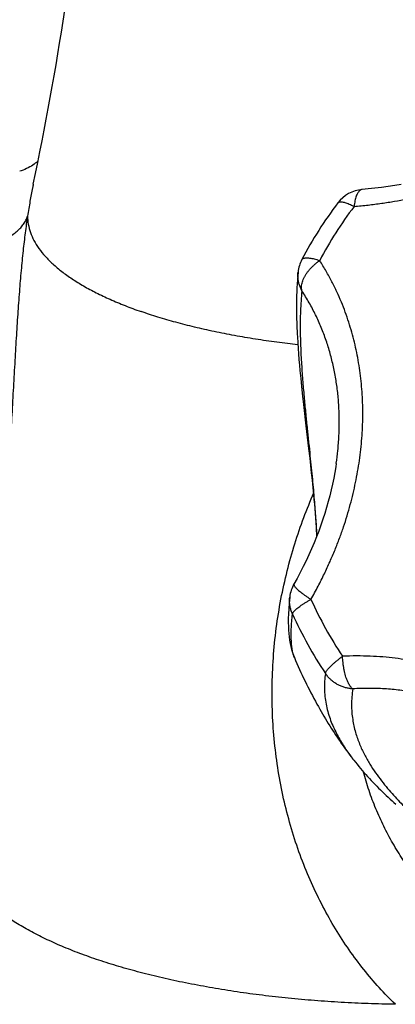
# Model space of a CAD drawing. Header units: millimetres. Extents: x 121 to 953, y -287 to 423.
# Tile 4 of 24: x 324 to 345, y -281 to -224. Entities that reach past the tile are written whole.
import ezdxf

# ---------------------------------------------------------------- set-up
doc = ezdxf.new("R2010")
doc.units = ezdxf.units.MM
doc.header["$LTSCALE"] = 30.734
doc.layers.get('0').update_dxf_attribs({"linetype": 'CONTINUOUS'})

msp = doc.modelspace()

# ---------------------------------------------------------------- linework, layer by layer
at = {"color": 7, "linetype": 'CONTINUOUS'}
for p, q in [((324.321, -233.162), (324.321, -233.162)), ((339.786, -242.413), (339.809, -242.745)), ((339.809, -242.745), (339.833, -243.074)), ((339.833, -243.074), (339.86, -243.398)), ((339.86, -243.398), (339.887, -243.717)), ((339.887, -243.717), (339.916, -244.033)), ((339.916, -244.033), (339.961, -244.498)), ((339.961, -244.498), (340.008, -244.956)), ((340.008, -244.956), (340.073, -245.558)), ((340.073, -245.558), (340.106, -245.855)), ((340.106, -245.855), (340.289, -247.453)), ((340.289, -247.453), (340.306, -247.596)), ((340.306, -247.596), (340.421, -248.593)), ((340.421, -248.593), (340.486, -249.162)), ((340.486, -249.162), (340.533, -249.588)), ((342.04, -249.468), (342.043, -249.449)), ((340.533, -249.588), (340.579, -250.014)), ((340.579, -250.014), (340.624, -250.439)), ((340.624, -250.439), (340.667, -250.863)), ((340.667, -250.863), (340.708, -251.284)), ((340.708, -251.284), (340.733, -251.564)), ((340.733, -251.564), (340.758, -251.842)), ((340.758, -251.842), (340.782, -252.119)), ((340.782, -252.119), (340.804, -252.394)), ((340.804, -252.394), (340.825, -252.667)), ((340.825, -252.667), (340.845, -252.938)), ((339.591, -260.804), (339.591, -260.804))]:
    msp.add_line(p, q, dxfattribs=at)
for points in [[(324.604, -231.793), (324.561, -231.834), (324.504, -231.883), (324.441, -231.935), (324.371, -231.988), (324.295, -232.042), (324.212, -232.096), (324.124, -232.149), (324.03, -232.2), (323.932, -232.249), (323.829, -232.295), (323.722, -232.337), (323.613, -232.375), (323.527, -232.402)], [(345.842, -233.166), (345.462, -233.23), (345.078, -233.289), (344.693, -233.343), (344.304, -233.392), (343.913, -233.435), (343.551, -233.469)], [(339.807, -238.287), (339.785, -238.514), (339.766, -238.747), (339.75, -238.98), (339.737, -239.21), (339.727, -239.437), (339.72, -239.659), (339.715, -239.876), (339.712, -240.087), (339.712, -240.289), (339.712, -240.485), (339.714, -240.675), (339.718, -240.859), (339.722, -241.041), (339.727, -241.219), (339.733, -241.394), (339.74, -241.568), (339.748, -241.739), (339.757, -241.909), (339.766, -242.078), (339.786, -242.413)], [(342.04, -249.468), (342.011, -249.66), (341.956, -249.997), (341.893, -250.334), (341.824, -250.673), (341.747, -251.013), (341.664, -251.353), (341.574, -251.695), (341.477, -252.037), (341.373, -252.38), (341.261, -252.724), (341.143, -253.068), (341.017, -253.413), (340.884, -253.759), (340.744, -254.105), (340.596, -254.451), (340.441, -254.798), (340.279, -255.145), (340.109, -255.492), (339.931, -255.84), (339.745, -256.187), (339.568, -256.507)], [(340.845, -252.938), (340.863, -253.207), (340.871, -253.341)], [(340.871, -253.341), (340.887, -253.606), (340.894, -253.733)], [(339.321, -257.267), (339.284, -257.631), (339.258, -257.962), (339.243, -258.253), (339.236, -258.515), (339.236, -258.756), (339.241, -258.982), (339.252, -259.197), (339.268, -259.402), (339.289, -259.6), (339.315, -259.792), (339.348, -259.976), (339.385, -260.155), (339.429, -260.329), (339.479, -260.498), (339.536, -260.663), (339.591, -260.804)], [(343.012, -266.729), (343.06, -266.792), (343.157, -266.916), (343.256, -267.038), (343.355, -267.159), (343.455, -267.279), (343.557, -267.398), (343.66, -267.516), (343.764, -267.633), (343.868, -267.749), (343.975, -267.864), (344.082, -267.979), (344.19, -268.092), (344.299, -268.204), (344.408, -268.316), (344.519, -268.427), (344.63, -268.536), (344.741, -268.645), (344.853, -268.752), (344.966, -268.858), (345.078, -268.963), (345.191, -269.067), (345.304, -269.17), (345.416, -269.271), (345.529, -269.371)]]:
    msp.add_lwpolyline(points, dxfattribs=at)
for centre, radius, start, end in [((155.516, -197.332), 172.566, 348.01657, 354.87465), ((343.728, -235.461), 2, 95.08687, 142.71053), ((360.872, -248.52), 23.551, 142.70248, 152.27077), ((341.796, -238.493), 2, 152.27777, 174.09952), ((341.308, -257.492), 2, 150.4791, 173.52964), ((364.978, -250.154), 27.529, 202.75799, 209.05244)]:
    msp.add_arc(centre, radius, start, end, dxfattribs=at)
at = {"color": 9, "linetype": 'CONTINUOUS'}
for centre, radius, start, end in [((360.951, -248.068), 22.461, 142.70461, 152.26771), ((361.814, -247.76), 23.339, 204.41426, 209.07651), ((361.658, -248.2), 24.356, 204.41155, 209.07654), ((361.992, -247.662), 23.543, 209.0743, 213.70967), ((361.844, -248.097), 24.569, 209.0743, 213.71223)]:
    msp.add_arc(centre, radius, start, end, dxfattribs=at)
for points, knots in [([(343.083, -234.458), (343.358, -234.434), (343.897, -234.378), (344.686, -234.275), (345.441, -234.157), (346.166, -234.025), (346.865, -233.879), (347.544, -233.721), (348.206, -233.55), (348.855, -233.366), (349.494, -233.168), (350.125, -232.956), (350.748, -232.731), (351.365, -232.49), (351.975, -232.235), (352.577, -231.966), (353.17, -231.682), (353.753, -231.385), (354.324, -231.075), (354.882, -230.753), (355.426, -230.42), (355.955, -230.076), (356.469, -229.722), (356.969, -229.357), (357.456, -228.98), (357.931, -228.591), (358.395, -228.188), (358.85, -227.768), (359.298, -227.329), (359.74, -226.867), (360.176, -226.378), (360.606, -225.859), (360.883, -225.497), (361.02, -225.311)], [0, 0, 0, 0, 0.040041, 0.078369, 0.115161, 0.150629, 0.185018, 0.218566, 0.251492, 0.28401, 0.316245, 0.348311, 0.380284, 0.412206, 0.444103, 0.475943, 0.507687, 0.539276, 0.570639, 0.601721, 0.632487, 0.662912, 0.693029, 0.722881, 0.752541, 0.782115, 0.811715, 0.841524, 0.871724, 0.902503, 0.934048, 0.966509, 1, 1, 1, 1]), ([(324.321, -233.162), (324.306, -233.233), (324.238, -233.562), (324.122, -234.181), (324.032, -234.73), (323.986, -235.02)], [0, 0, 0, 0, 0.116474, 0.533212, 1, 1, 1, 1]), ([(343.551, -233.469), (343.529, -233.471), (343.483, -233.483), (343.42, -233.521), (343.36, -233.579), (343.305, -233.656), (343.254, -233.751), (343.208, -233.863), (343.167, -233.992), (343.132, -234.135), (343.104, -234.292), (343.089, -234.402), (343.083, -234.458)], [0, 0, 0, 0, 0.0573, 0.119802, 0.19053, 0.271725, 0.364537, 0.469337, 0.585959, 0.71386, 0.852216, 1, 1, 1, 1]), ([(342.137, -234.25), (342.143, -234.242), (342.163, -234.221), (342.208, -234.199), (342.274, -234.187), (342.354, -234.188), (342.447, -234.203), (342.553, -234.23), (342.671, -234.269), (342.801, -234.321), (342.939, -234.385), (343.034, -234.432), (343.083, -234.458)], [0, 0, 0, 0, 0.029159, 0.082932, 0.147074, 0.224823, 0.317584, 0.425694, 0.548851, 0.686361, 0.837188, 1, 1, 1, 1]), ([(316.666, -236.245), (316.804, -236.299), (317.086, -236.4), (317.518, -236.532), (317.962, -236.643), (318.412, -236.734), (318.866, -236.802), (319.32, -236.849), (319.771, -236.872), (320.215, -236.873), (320.649, -236.851), (321.07, -236.806), (321.473, -236.739), (321.857, -236.651), (322.218, -236.541), (322.553, -236.41), (322.86, -236.26), (323.136, -236.092), (323.38, -235.907), (323.589, -235.706), (323.762, -235.491), (323.897, -235.263), (323.961, -235.102), (323.986, -235.02)], [0, 0, 0, 0, 0.055153, 0.111204, 0.167855, 0.224801, 0.281732, 0.338339, 0.394317, 0.44937, 0.503217, 0.555597, 0.606274, 0.655042, 0.701733, 0.746225, 0.788452, 0.828411, 0.866176, 0.901908, 0.935867, 0.968412, 1, 1, 1, 1]), ([(323.986, -235.02), (323.937, -235.344), (323.843, -236.02), (323.719, -237.078), (323.606, -238.223), (323.503, -239.456), (323.408, -240.776), (323.318, -242.18), (323.232, -243.665), (323.146, -245.222), (323.057, -246.842), (322.96, -248.515), (322.853, -250.226), (322.732, -251.962), (322.593, -253.704), (322.437, -255.433), (322.262, -257.126), (322.072, -258.762), (321.868, -260.33), (321.654, -261.826), (321.432, -263.244), (321.208, -264.581), (320.986, -265.835), (320.771, -267.001), (320.569, -268.078), (320.384, -269.065), (320.223, -269.96), (320.089, -270.764), (319.987, -271.477), (319.939, -271.923), (319.923, -272.131)], [0, 0, 0, 0, 0.026286, 0.054762, 0.085541, 0.118649, 0.154081, 0.191777, 0.231621, 0.273432, 0.316967, 0.361922, 0.407942, 0.45463, 0.501574, 0.548286, 0.593999, 0.638137, 0.68051, 0.720977, 0.759423, 0.795741, 0.829832, 0.861599, 0.890957, 0.917835, 0.942182, 0.963978, 0.983237, 1, 1, 1, 1]), ([(323.986, -235.02), (323.987, -235.18), (324.017, -235.503), (324.146, -235.982), (324.357, -236.457), (324.649, -236.924), (325.022, -237.384), (325.472, -237.834), (325.998, -238.273), (326.599, -238.7), (327.272, -239.113), (328.015, -239.512), (328.825, -239.894), (329.7, -240.259), (330.309, -240.483), (330.623, -240.593)], [0, 0, 0, 0, 0.052245, 0.105865, 0.162086, 0.221936, 0.286225, 0.355547, 0.430312, 0.510778, 0.597074, 0.68923, 0.787194, 0.890843, 1, 1, 1, 1]), ([(340.026, -237.562), (340.034, -237.547), (340.059, -237.517), (340.113, -237.485), (340.184, -237.465), (340.27, -237.456), (340.372, -237.457), (340.488, -237.468), (340.618, -237.49), (340.76, -237.522), (340.912, -237.564), (341.016, -237.598), (341.07, -237.616)], [0, 0, 0, 0, 0.048874, 0.103917, 0.169692, 0.248427, 0.341012, 0.447531, 0.567569, 0.700391, 0.844964, 1, 1, 1, 1]), ([(340.031, -239.385), (340.021, -239.346), (340.007, -239.264), (340.005, -239.135), (340.021, -239.001), (340.056, -238.861), (340.108, -238.718), (340.178, -238.572), (340.264, -238.426), (340.366, -238.28), (340.483, -238.137), (340.613, -237.997), (340.755, -237.863), (340.907, -237.734), (341.015, -237.655), (341.07, -237.616)], [0, 0, 0, 0, 0.056075, 0.114992, 0.177426, 0.243797, 0.314288, 0.388876, 0.467415, 0.54964, 0.635172, 0.723541, 0.814202, 0.906563, 1, 1, 1, 1]), ([(340.562, -257.407), (340.705, -257.154), (340.975, -256.658), (341.345, -255.92), (341.674, -255.208), (341.968, -254.517), (342.231, -253.842), (342.466, -253.179), (342.676, -252.525), (342.863, -251.875), (343.028, -251.229), (343.172, -250.584), (343.295, -249.938), (343.398, -249.292), (343.479, -248.645), (343.539, -247.998), (343.577, -247.353), (343.594, -246.71), (343.588, -246.072), (343.561, -245.44), (343.513, -244.815), (343.443, -244.198), (343.353, -243.589), (343.241, -242.987), (343.108, -242.392), (342.953, -241.801), (342.774, -241.213), (342.572, -240.626), (342.341, -240.036), (342.081, -239.442), (341.786, -238.84), (341.45, -238.227), (341.202, -237.821), (341.07, -237.616)], [0, 0, 0, 0, 0.041925, 0.081446, 0.118996, 0.154966, 0.189677, 0.223402, 0.256377, 0.288792, 0.320808, 0.352547, 0.384102, 0.415534, 0.44686, 0.478084, 0.509167, 0.540069, 0.570745, 0.601149, 0.631263, 0.661093, 0.690663, 0.720046, 0.749322, 0.77862, 0.808078, 0.837872, 0.868198, 0.899286, 0.931402, 0.964857, 1, 1, 1, 1]), ([(340.031, -239.385), (339.998, -239.324), (339.938, -239.2), (339.869, -239.006), (339.822, -238.806), (339.797, -238.602), (339.795, -238.429), (339.803, -238.324), (339.807, -238.287)], [0, 0, 0, 0, 0.181561, 0.36249, 0.542901, 0.722929, 0.90273, 1, 1, 1, 1]), ([(340.031, -239.385), (339.989, -239.778), (339.937, -240.565), (339.925, -241.729), (339.959, -242.855), (340.022, -243.925), (340.1, -244.938), (340.187, -245.894), (340.275, -246.795), (340.362, -247.642), (340.445, -248.438), (340.522, -249.184), (340.593, -249.883), (340.656, -250.538), (340.713, -251.151), (340.762, -251.724), (340.805, -252.259), (340.841, -252.757), (340.871, -253.22), (340.889, -253.538), (340.898, -253.701), (340.899, -253.721)], [0, 0, 0, 0, 0.082421, 0.164452, 0.242778, 0.317353, 0.388001, 0.454746, 0.517644, 0.576805, 0.632364, 0.684475, 0.733301, 0.779005, 0.821746, 0.861674, 0.898927, 0.933626, 0.965882, 0.995788, 1, 1, 1, 1]), ([(342.043, -249.449), (342.078, -249.205), (342.142, -248.683), (342.203, -247.883), (342.224, -247.053), (342.204, -246.232), (342.141, -245.42), (342.035, -244.617), (341.885, -243.825), (341.692, -243.046), (341.455, -242.279), (341.171, -241.527), (340.841, -240.791), (340.464, -240.074), (340.181, -239.612), (340.031, -239.385)], [0, 0, 0, 0, 0.070429, 0.150384, 0.229401, 0.307626, 0.385202, 0.462273, 0.538982, 0.615473, 0.691893, 0.768395, 0.845134, 0.922278, 1, 1, 1, 1]), ([(339.794, -242.537), (339.386, -242.492), (338.558, -242.391), (337.323, -242.212), (336.099, -242.004), (334.914, -241.771), (333.771, -241.513), (332.675, -241.232), (331.628, -240.929), (330.952, -240.708), (330.623, -240.593)], [0, 0, 0, 0, 0.131059, 0.26641, 0.398642, 0.527362, 0.652196, 0.772792, 0.888825, 1, 1, 1, 1]), ([(345.495, -281.053), (345.171, -280.739), (344.534, -280.081), (343.633, -279.02), (342.778, -277.874), (341.978, -276.645), (341.24, -275.338), (340.572, -273.959), (339.978, -272.512), (339.466, -271.004), (339.039, -269.441), (338.703, -267.83), (338.46, -266.176), (338.315, -264.488), (338.27, -262.771), (338.329, -261.039), (338.49, -259.312), (338.75, -257.61), (339.103, -255.954), (339.541, -254.355), (340.054, -252.824), (340.462, -251.8), (340.686, -251.284), (340.703, -251.246)], [0, 0, 0, 0, 0.042231, 0.085678, 0.130294, 0.176043, 0.222872, 0.270718, 0.319519, 0.369217, 0.419765, 0.471124, 0.523263, 0.576153, 0.629751, 0.683973, 0.738327, 0.792127, 0.845041, 0.896832, 0.947273, 0.996164, 1, 1, 1, 1]), ([(339.568, -256.507), (339.562, -256.516), (339.558, -256.543), (339.573, -256.587), (339.603, -256.639), (339.651, -256.699), (339.715, -256.768), (339.795, -256.844), (339.891, -256.926), (340.001, -257.015), (340.125, -257.108), (340.261, -257.206), (340.407, -257.306), (340.509, -257.373), (340.562, -257.407)], [0, 0, 0, 0, 0.024124, 0.056028, 0.099244, 0.154924, 0.223202, 0.30376, 0.396016, 0.499182, 0.612304, 0.734293, 0.863952, 1, 1, 1, 1]), ([(339.48, -258.267), (339.451, -258.204), (339.401, -258.075), (339.347, -257.874), (339.315, -257.67), (339.305, -257.467), (339.313, -257.332), (339.321, -257.267)], [0, 0, 0, 0, 0.202715, 0.404563, 0.60614, 0.807511, 1, 1, 1, 1]), ([(339.48, -258.267), (339.482, -258.249), (339.495, -258.209), (339.531, -258.15), (339.584, -258.084), (339.655, -258.012), (339.743, -257.935), (339.846, -257.853), (339.965, -257.768), (340.097, -257.679), (340.242, -257.589), (340.398, -257.497), (340.506, -257.437), (340.562, -257.407)], [0, 0, 0, 0, 0.038403, 0.087, 0.147024, 0.218771, 0.302001, 0.396176, 0.500549, 0.614208, 0.736136, 0.865168, 1, 1, 1, 1]), ([(339.591, -260.804), (339.589, -260.799), (339.539, -260.676), (339.459, -260.368), (339.401, -259.816), (339.402, -259.094), (339.446, -258.558), (339.479, -258.266)], [0, 0, 0, 0, 0.005891, 0.15533, 0.3711, 0.654767, 1, 1, 1, 1]), ([(341.407, -261.732), (341.409, -261.714), (341.422, -261.675), (341.456, -261.612), (341.506, -261.541), (341.572, -261.46), (341.653, -261.372), (341.749, -261.276), (341.858, -261.174), (341.98, -261.067), (342.114, -260.956), (342.257, -260.842), (342.357, -260.766), (342.408, -260.728)], [0, 0, 0, 0, 0.037702, 0.086596, 0.14735, 0.219937, 0.303924, 0.398651, 0.50329, 0.616869, 0.738332, 0.866482, 1, 1, 1, 1]), ([(359.836, -271.372), (359.711, -271.113), (359.457, -270.616), (359.057, -269.905), (358.65, -269.245), (358.237, -268.627), (357.816, -268.044), (357.386, -267.493), (356.945, -266.968), (356.493, -266.467), (356.029, -265.987), (355.55, -265.526), (355.056, -265.084), (354.547, -264.66), (354.023, -264.254), (353.484, -263.868), (352.93, -263.501), (352.364, -263.155), (351.787, -262.832), (351.2, -262.53), (350.604, -262.252), (350, -261.996), (349.389, -261.763), (348.769, -261.553), (348.14, -261.366), (347.5, -261.2), (346.846, -261.056), (346.175, -260.935), (345.482, -260.837), (344.764, -260.764), (344.014, -260.718), (343.224, -260.702), (342.685, -260.715), (342.408, -260.728)], [0, 0, 0, 0, 0.039781, 0.077299, 0.112981, 0.147202, 0.18028, 0.212486, 0.244042, 0.275147, 0.305954, 0.336599, 0.367173, 0.397743, 0.428347, 0.45898, 0.489633, 0.520265, 0.550835, 0.581313, 0.611673, 0.641925, 0.672104, 0.702271, 0.732531, 0.763004, 0.793853, 0.825262, 0.857456, 0.890694, 0.925279, 0.961578, 1, 1, 1, 1]), ([(343.007, -262.627), (342.983, -262.611), (342.935, -262.57), (342.868, -262.494), (342.804, -262.4), (342.743, -262.288), (342.685, -262.16), (342.631, -262.016), (342.582, -261.859), (342.538, -261.69), (342.499, -261.511), (342.466, -261.323), (342.44, -261.129), (342.42, -260.929), (342.411, -260.795), (342.408, -260.728)], [0, 0, 0, 0, 0.043091, 0.092291, 0.148097, 0.210617, 0.279675, 0.354879, 0.435726, 0.521616, 0.611852, 0.705659, 0.802203, 0.900615, 1, 1, 1, 1]), ([(341.407, -261.733), (341.361, -262.029), (341.32, -262.628), (341.418, -263.52), (341.654, -264.364), (341.988, -265.139), (342.383, -265.841), (342.735, -266.36), (342.949, -266.648), (343.012, -266.729)], [0, 0, 0, 0, 0.166234, 0.332242, 0.495955, 0.651885, 0.80035, 0.942886, 1, 1, 1, 1]), ([(343.007, -262.627), (342.937, -262.624), (342.795, -262.61), (342.587, -262.568), (342.384, -262.505), (342.189, -262.421), (342.004, -262.318), (341.831, -262.196), (341.672, -262.057), (341.529, -261.903), (341.445, -261.79), (341.407, -261.732)], [0, 0, 0, 0, 0.111631, 0.223258, 0.334823, 0.446269, 0.557544, 0.668588, 0.779332, 0.889721, 1, 1, 1, 1]), ([(343.007, -262.627), (342.957, -262.936), (342.908, -263.537), (342.977, -264.394), (343.148, -265.16), (343.389, -265.844), (343.676, -266.46), (343.994, -267.02), (344.331, -267.533), (344.68, -268.004), (345.034, -268.44), (345.388, -268.843), (345.74, -269.217), (346.088, -269.566), (346.428, -269.89), (346.76, -270.193), (347.083, -270.475), (347.395, -270.737), (347.697, -270.982), (347.986, -271.208), (348.262, -271.418), (348.524, -271.611), (348.771, -271.788), (349.003, -271.95), (349.222, -272.099), (349.43, -272.237), (349.63, -272.367), (349.825, -272.49), (350.017, -272.609), (350.209, -272.725), (350.403, -272.839), (350.601, -272.953), (350.807, -273.068), (351.023, -273.185), (351.252, -273.304), (351.494, -273.426), (351.75, -273.55), (352.02, -273.674), (352.303, -273.797), (352.596, -273.916), (352.9, -274.03), (353.214, -274.138), (353.538, -274.236), (353.87, -274.323), (354.211, -274.395), (354.558, -274.448), (354.913, -274.479), (355.274, -274.48), (355.64, -274.445), (356.011, -274.362), (356.384, -274.219), (356.757, -273.997), (357.125, -273.672), (357.482, -273.212), (357.813, -272.587), (357.986, -272.097), (358.066, -271.823)], [0, 0, 0, 0, 0.041484, 0.079213, 0.113365, 0.145066, 0.174884, 0.203188, 0.230184, 0.255998, 0.28071, 0.304373, 0.327027, 0.348705, 0.369433, 0.389233, 0.408123, 0.426114, 0.443212, 0.459416, 0.474712, 0.48907, 0.502453, 0.51489, 0.526518, 0.537486, 0.547943, 0.558065, 0.567979, 0.57781, 0.587696, 0.597755, 0.608109, 0.618908, 0.630243, 0.642193, 0.654773, 0.667901, 0.681487, 0.695475, 0.709819, 0.724468, 0.739383, 0.754528, 0.76987, 0.785385, 0.801065, 0.816932, 0.833065, 0.849637, 0.866991, 0.885718, 0.906782, 0.931577, 0.9622, 1, 1, 1, 1]), ([(358.066, -271.823), (357.925, -271.529), (357.632, -270.956), (357.152, -270.129), (356.638, -269.345), (356.092, -268.605), (355.516, -267.907), (354.911, -267.251), (354.279, -266.638), (353.621, -266.066), (352.939, -265.536), (352.231, -265.047), (351.501, -264.601), (350.747, -264.197), (349.97, -263.836), (349.172, -263.518), (348.351, -263.245), (347.51, -263.017), (346.647, -262.836), (345.764, -262.704), (344.861, -262.622), (343.94, -262.593), (343.32, -262.609), (343.007, -262.627)], [0, 0, 0, 0, 0.052076, 0.103026, 0.152957, 0.201977, 0.250192, 0.297709, 0.344634, 0.391071, 0.437128, 0.482911, 0.528529, 0.57409, 0.619708, 0.665494, 0.711561, 0.758017, 0.804972, 0.852536, 0.90082, 0.949936, 1, 1, 1, 1]), ([(350.792, -277.328), (350.481, -277.128), (349.871, -276.708), (348.997, -276.019), (348.169, -275.271), (347.391, -274.468), (346.67, -273.615), (346.008, -272.715), (345.408, -271.772), (344.871, -270.788), (344.399, -269.765), (343.991, -268.702), (343.754, -267.935), (343.643, -267.526), (343.633, -267.487)], [0, 0, 0, 0, 0.088925, 0.178318, 0.26796, 0.357663, 0.447314, 0.536899, 0.626516, 0.716361, 0.806717, 0.897927, 0.990363, 1, 1, 1, 1])]:
    msp.add_open_spline(points, degree=3, knots=knots, dxfattribs=at)
at = {"color": 7, "linetype": 'CONTINUOUS'}
for points, knots in [([(340.912, -263.523), (341.124, -263.904), (341.559, -264.643), (342.252, -265.701), (342.747, -266.382), (343.003, -266.717), (343.012, -266.729)], [0, 0, 0, 0, 0.341422, 0.670202, 0.988588, 1, 1, 1, 1]), ([(345.495, -281.053), (344.966, -281.045), (343.912, -281.018), (342.339, -280.946), (340.78, -280.84), (339.242, -280.703), (337.73, -280.534), (336.25, -280.335), (334.806, -280.105), (333.404, -279.845), (332.049, -279.557), (330.745, -279.242), (329.497, -278.9), (328.309, -278.533), (327.187, -278.143), (326.132, -277.73), (325.15, -277.295), (324.243, -276.842), (323.415, -276.37), (322.668, -275.882), (322.005, -275.379), (321.429, -274.863), (320.941, -274.335), (320.543, -273.797), (320.237, -273.25), (320.024, -272.696), (319.946, -272.318), (319.923, -272.131)], [0, 0, 0, 0, 0.0557, 0.11114, 0.166059, 0.220371, 0.273895, 0.326402, 0.377834, 0.427989, 0.476689, 0.523885, 0.569378, 0.613063, 0.654884, 0.694681, 0.732427, 0.768071, 0.801527, 0.83285, 0.862042, 0.889141, 0.914313, 0.937697, 0.959534, 0.98018, 1, 1, 1, 1])]:
    msp.add_open_spline(points, degree=3, knots=knots, dxfattribs=at)

doc.saveas('drawing.dxf')
